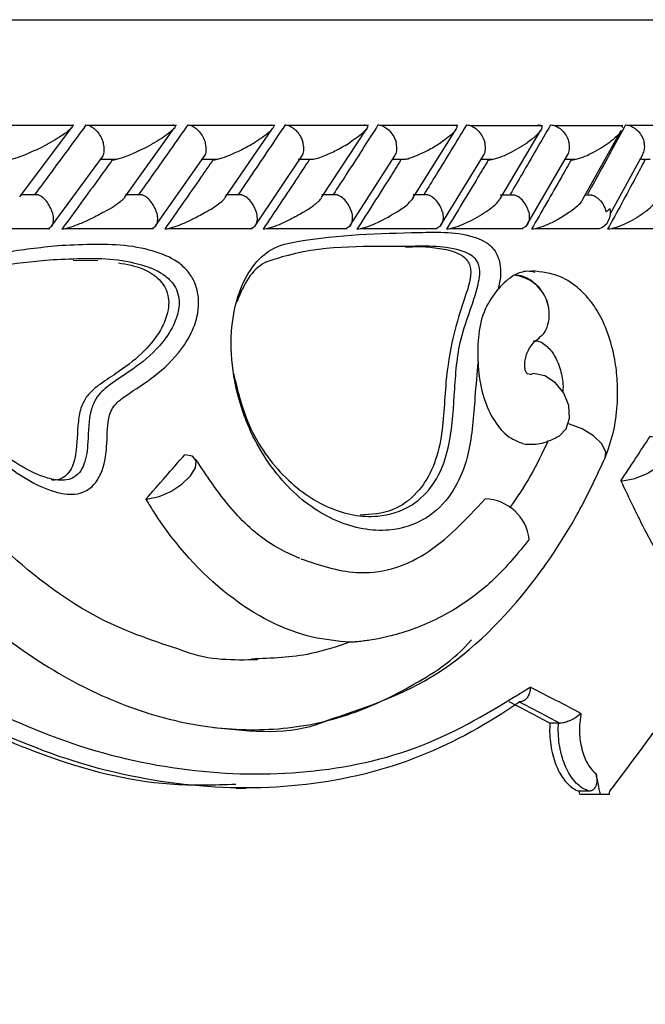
# Model space of a CAD drawing. Header units: millimetres. Extents: x 59 to 109, y 26 to 144.
# Tile 136 of 158: x 88.72 to 89.614, y 90.519 to 91.927. Entities that reach past the tile are written whole.
import ezdxf

# ---------------------------------------------------------------- set-up
doc = ezdxf.new("R2010")
doc.units = ezdxf.units.MM
doc.styles.add('SLDTEXTSTYLE0', font='TXT', dxfattribs={"width": 0.75})
doc.dimstyles.new('SLDDIMSTYLE0', dxfattribs={"dimtxt": 3.5, "dimasz": 3.302, "dimexe": 0, "dimexo": 0.0625, "dimgap": 0.875, "dimtad": 1, "dimdec": 0, "dimlfac": 20, "dimrnd": 1e-09, "dimzin": 12, "dimdsep": 46, "dimtxsty": 'SLDTEXTSTYLE0', "dimsah": 1, "dimcen": 0.09, "dimadec": 0, "dimazin": 3, "dimtfac": 1, "dimtdec": 0, "dimtofl": 0, "dimtmove": 0, "dimatfit": 3, "dimfxl": 0, "dimfrac": 2, "dimtolj": 1, "dimtzin": 12, "dimarcsym": 0})
doc.dimstyles.new('SLDDIMSTYLE1', dxfattribs={"dimtxt": 3.5, "dimasz": 3.302, "dimexe": 0, "dimexo": 0.0625, "dimgap": 0.875, "dimtad": 1, "dimdec": 0, "dimlfac": 20, "dimrnd": 1e-09, "dimzin": 12, "dimdsep": 46, "dimtxsty": 'SLDTEXTSTYLE0', "dimsah": 1, "dimcen": 0.09, "dimadec": 0, "dimazin": 3, "dimtfac": 1, "dimtdec": 0, "dimtmove": 0, "dimatfit": 0, "dimfxl": 0, "dimfrac": 2, "dimtolj": 1, "dimtzin": 12, "dimarcsym": 0})

# ---------------------------------------------------------------- blocks, each defined once
blk = doc.blocks.new('_D')
at = {"color": 7, "linetype": 'Continuous', "lineweight": 18}
for p, q in [((78.8835, 143.6649), (108.5588, 143.6649)), ((107.5588, 143.6649), (107.5588, 76.3608)), ((75.8335, 76.3608), (108.5588, 76.3608))]:
    blk.add_line(p, q, dxfattribs=at)
for points in [[(107.5588, 143.6649), (107.0508, 140.3629), (108.0668, 140.3629)], [(107.5588, 76.3608), (108.0668, 79.6628), (107.0508, 79.6628)]]:
    blk.add_solid(points, dxfattribs=at)
at = {"color": 7, "linetype": 'Continuous', "lineweight": 18, "insert": (103.047, 105.5185), "char_height": 3.5, "attachment_point": 1, "rotation": 90, "style": 'SLDTEXTSTYLE0'}
blk.add_mtext('1346', dxfattribs=at)
blk = doc.blocks.new('_D_1')
at = {"color": 7, "linetype": 'Continuous', "lineweight": 18}
for p, q in [((75.6057, 99.2579), (98.8756, 99.2579)), ((97.8756, 99.2579), (97.8756, 76.3608)), ((75.8335, 76.3608), (98.8756, 76.3608))]:
    blk.add_line(p, q, dxfattribs=at)
for points in [[(97.8756, 99.2579), (97.3676, 95.9559), (98.3836, 95.9559)], [(97.8756, 76.3608), (98.3836, 79.6628), (97.3676, 79.6628)]]:
    blk.add_solid(points, dxfattribs=at)
at = {"color": 7, "linetype": 'Continuous', "lineweight": 18, "insert": (93.3639, 85.2455), "char_height": 3.5, "attachment_point": 1, "rotation": 90, "style": 'SLDTEXTSTYLE0'}
blk.add_mtext('458', dxfattribs=at)

msp = doc.modelspace()

# ---------------------------------------------------------------- linework, layer by layer
at = {"color": 1, "linetype": 'Continuous', "lineweight": 25}
msp.add_line((85.85632, 91.92748), (90.31905, 91.92748), dxfattribs=at)
at = {"color": 7, "linetype": 'Continuous', "lineweight": 25}
for p, q in [((88.79696, 91.77605), (88.66562, 91.77605)), ((88.71951, 91.67403), (88.79373, 91.77296)), ((88.94367, 91.77604), (88.81774, 91.77604)), ((88.86967, 91.67378), (88.94035, 91.77209)), ((89.08403, 91.77601), (88.96353, 91.77601)), ((89.01334, 91.67332), (89.08106, 91.77178)), ((89.21808, 91.77596), (89.10304, 91.77596)), ((89.15082, 91.67305), (89.21512, 91.77094)), ((89.34578, 91.77591), (89.23625, 91.77591)), ((89.28172, 91.67233), (89.34334, 91.77083)), ((89.46703, 91.77585), (89.36312, 91.77585)), ((89.40615, 91.67137), (89.46452, 91.76962)), ((89.58175, 91.7758), (89.48357, 91.7758)), ((89.5244, 91.67078), (89.57952, 91.76882)), ((89.6822, 91.77606), (89.5903, 91.77606)), ((88.76489, 91.63203), (88.8378, 91.73129)), ((88.83402, 91.72794), (88.85809, 91.72794)), ((88.9136, 91.63238), (88.98342, 91.73165)), ((88.97901, 91.72788), (89.00188, 91.72788)), ((89.05597, 91.63278), (89.12272, 91.73206)), ((89.1176, 91.72783), (89.13941, 91.72783)), ((89.19203, 91.63324), (89.2557, 91.73253)), ((89.25265, 91.72778), (89.27052, 91.72778)), ((89.32176, 91.63376), (89.38233, 91.73307)), ((89.37908, 91.72775), (89.39537, 91.72775)), ((89.44511, 91.63436), (89.50255, 91.73368)), ((89.49911, 91.72773), (89.51381, 91.72773)), ((89.56363, 91.64945), (89.61021, 91.73467)), ((89.60659, 91.72806), (89.62076, 91.72806)), ((88.74581, 91.67694), (88.72078, 91.67694)), ((88.89464, 91.67691), (88.87074, 91.67691)), ((89.03717, 91.67686), (89.01422, 91.67686)), ((89.17342, 91.67681), (89.15138, 91.67681)), ((89.30335, 91.67675), (89.28212, 91.67675)), ((89.42689, 91.67669), (89.40654, 91.67669)), ((89.53755, 91.67663), (89.52769, 91.67663)), ((88.63043, 91.62883), (88.7625, 91.62883)), ((88.78389, 91.62878), (88.91054, 91.62878)), ((88.93095, 91.62872), (89.05217, 91.62872)), ((89.07169, 91.62868), (89.18744, 91.62868)), ((89.20613, 91.62865), (89.31636, 91.62865)), ((89.33426, 91.62863), (89.43888, 91.62863)), ((89.45604, 91.62863), (89.54854, 91.62863)), ((89.56585, 91.62889), (89.65868, 91.62889)), ((88.79612, 91.58343), (88.83104, 91.58316)), ((89.4272, 91.56248), (89.42623, 91.56195)), ((89.48971, 90.92114), (89.47734, 90.92114)), ((89.48971, 90.92114), (89.49142, 90.9211)), ((89.02841, 90.82825), (89.04303, 90.82825)), ((89.53356, 90.82386), (89.51929, 90.82386)), ((89.52021, 90.81948), (89.54963, 90.81948)), ((89.54963, 90.81948), (89.5625, 90.81948))]:
    msp.add_line(p, q, dxfattribs=at)
at = {"color": 7, "linetype": 'Continuous', "lineweight": 25, "flags": 128}
for points in [[(89.49108, 91.33218), (89.50055, 91.3422), (89.5056, 91.35756), (89.5045, 91.37539), (89.49744, 91.39305), (89.48544, 91.40794), (89.47029, 91.41785), (89.45423, 91.42131)], [(89.55628, 91.30045), (89.5572, 91.30899), (89.55172, 91.32067), (89.53994, 91.33236), (89.52367, 91.34226), (89.5054, 91.34886), (89.50376, 91.34925)], [(89.58127, 91.26797), (89.59892, 91.27093), (89.6167, 91.27811), (89.63201, 91.28846), (89.64256, 91.30044), (89.64682, 91.3123), (89.64415, 91.32227), (89.63494, 91.32889), (89.62056, 91.33119)], [(88.90314, 91.24188), (88.91874, 91.24517), (88.93566, 91.25255), (88.95145, 91.26296), (88.96383, 91.27489), (88.971, 91.28662), (88.97194, 91.29645), (88.9665, 91.30296), (88.95548, 91.30522)]]:
    msp.add_lwpolyline(points, dxfattribs=at)
at = {"color": 7, "linetype": 'Continuous', "lineweight": 25}
for centre, radius, start, end in [((89.53928, 91.65192), 0.02506, 291.66816, 12.94193), ((89.42026, 91.50616), 0.05611, 8.46026, 83.88448), ((89.57897, 91.32669), 0.05876, 269.90315, 272.23716), ((88.9, 91.28527), 0.0435, 269.95932, 274.13534), ((89.38331, 91.17674), 0.0651, 6.50011, 88.74189), ((85.74038, 91.82084), 4.37867, 298.7805, 347.15384)]:
    msp.add_arc(centre, radius, start, end, dxfattribs=at)
for centre, major_axis, ratio, start_param, end_param in [((85.74405, 91.29956), (4.29803, 2.96872), 0.5280568, 5.3566462, 5.3735748), ((85.74405, 91.27349), (4.38194, 3.33448), 0.3943676, 5.1820818, 5.1989764), ((85.74405, 91.15691), (4.57022, -0.998), 0.2094888, 0.644961, 0.6725179), ((85.74405, 91.39848), (4.39689, 2.14469), 0.5894122, 5.4202016, 5.4625051), ((85.74405, 91.13601), (4.53018, -0.994), 0.2103243, 0.6498563, 0.6720732), ((85.74004, 91.13778), (4.55016, -0.99838), 0.2103243, 0.6492313, 0.67138), ((85.74405, 92.91485), (-3.37674, 12.21115), 0.2527846, 4.470576, 4.4729759), ((85.74405, 92.91485), (-3.34721, 12.10439), 0.2527846, 4.4690434, 4.4694094), ((85.74405, 93.39781), (1.97907, 15.05852), 0.2739175, 4.5764169, 4.5767116)]:
    msp.add_ellipse(centre, major_axis=major_axis, ratio=ratio, start_param=start_param, end_param=end_param, dxfattribs=at)
for points, knots in [([(88.8142, 91.77686), (88.8057, 91.76522), (88.78852, 91.74168), (88.76421, 91.70867), (88.74835, 91.68731), (88.74131, 91.67782)], [0, 0, 0, 0, 0.3526572, 0.7126104, 1, 1, 1, 1]), ([(88.79416, 91.7765), (88.79448, 91.77619), (88.79544, 91.77528), (88.79382, 91.77274), (88.78844, 91.76747), (88.77812, 91.76035), (88.768, 91.75446), (88.76346, 91.7519), (88.7634, 91.75186)], [0, 0, 0, 0, 0.0654591, 0.1993084, 0.3322434, 0.7173139, 0.9961623, 1, 1, 1, 1]), ([(88.8142, 91.77686), (88.81529, 91.77678), (88.81816, 91.77654), (88.82327, 91.77412), (88.82916, 91.76917), (88.83448, 91.76214), (88.8374, 91.75601), (88.83856, 91.75257), (88.83876, 91.75195), (88.83879, 91.75186)], [0, 0, 0, 0, 0.11570546, 0.30580423, 0.50115069, 0.72567757, 0.95037998, 0.99349528, 1, 1, 1, 1]), ([(88.95968, 91.77686), (88.95153, 91.76521), (88.93506, 91.74164), (88.91178, 91.70863), (88.89659, 91.68728), (88.88987, 91.67782)], [0, 0, 0, 0, 0.3531246, 0.7135457, 1, 1, 1, 1]), ([(88.93825, 91.77686), (88.93864, 91.77686), (88.93988, 91.77685), (88.94133, 91.77641), (88.94242, 91.77465), (88.93997, 91.77122), (88.93143, 91.76347), (88.92129, 91.75699), (88.91263, 91.7519), (88.91257, 91.75186)], [0, 0, 0, 0, 0.0233434, 0.0734564, 0.1346923, 0.3255495, 0.4727837, 0.9964, 1, 1, 1, 1]), ([(88.95968, 91.77686), (88.96082, 91.77678), (88.96382, 91.77654), (88.9691, 91.77412), (88.97514, 91.76917), (88.98052, 91.76213), (88.98342, 91.756), (88.98454, 91.75257), (88.98473, 91.75195), (88.98475, 91.75186)], [0, 0, 0, 0, 0.1158024, 0.3058172, 0.5011796, 0.7257267, 0.9504452, 0.9934976, 1, 1, 1, 1]), ([(89.09884, 91.77686), (89.09104, 91.76519), (89.07529, 91.74162), (89.05303, 91.7086), (89.03851, 91.68726), (89.03209, 91.67782)], [0, 0, 0, 0, 0.35356249, 0.714107, 1, 1, 1, 1]), ([(89.07837, 91.77686), (89.0786, 91.77686), (89.07939, 91.77687), (89.08086, 91.77669), (89.08219, 91.776), (89.08272, 91.77409), (89.08073, 91.77091), (89.0732, 91.76342), (89.06368, 91.75698), (89.0554, 91.7519), (89.05534, 91.75186)], [0, 0, 0, 0, 0.0130683, 0.0440215, 0.1002227, 0.1663525, 0.3297191, 0.4739243, 0.9964003, 1, 1, 1, 1]), ([(89.09884, 91.77686), (89.09901, 91.77686), (89.10108, 91.77684), (89.10536, 91.77582), (89.11154, 91.77207), (89.11744, 91.76611), (89.12178, 91.7591), (89.12371, 91.75406), (89.12432, 91.75195), (89.12434, 91.75186)], [0, 0, 0, 0, 0.0167543, 0.2070562, 0.3985401, 0.5993326, 0.8310611, 0.9935019, 1, 1, 1, 1]), ([(89.23168, 91.77686), (89.22425, 91.7652), (89.20925, 91.74164), (89.188, 91.70863), (89.17414, 91.68728), (89.168, 91.67782)], [0, 0, 0, 0, 0.3533488, 0.7136786, 1, 1, 1, 1]), ([(89.21212, 91.77686), (89.21218, 91.77686), (89.21315, 91.77688), (89.21491, 91.77669), (89.21664, 91.77568), (89.21688, 91.77271), (89.21243, 91.7672), (89.20363, 91.75977), (89.19597, 91.7546), (89.1918, 91.7519), (89.19175, 91.75186)], [0, 0, 0, 0, 0.0028362, 0.0509857, 0.1103386, 0.207825, 0.4531844, 0.7216509, 0.996417, 1, 1, 1, 1]), ([(89.23168, 91.77686), (89.23185, 91.77686), (89.23401, 91.77684), (89.23844, 91.77582), (89.24476, 91.77207), (89.25074, 91.76611), (89.25508, 91.7591), (89.25696, 91.75406), (89.25753, 91.75195), (89.25756, 91.75186)], [0, 0, 0, 0, 0.0166622, 0.2070142, 0.3985384, 0.5993455, 0.8309971, 0.9935044, 1, 1, 1, 1]), ([(89.35817, 91.77686), (89.35113, 91.76523), (89.33689, 91.74173), (89.31667, 91.70871), (89.30346, 91.68733), (89.29758, 91.67782)], [0, 0, 0, 0, 0.352471, 0.7122492, 1, 1, 1, 1]), ([(89.3395, 91.77686), (89.34022, 91.77684), (89.3418, 91.7768), (89.34371, 91.77614), (89.345, 91.77436), (89.34309, 91.76888), (89.3346, 91.76093), (89.32556, 91.75445), (89.32182, 91.7519), (89.32176, 91.75186)], [0, 0, 0, 0, 0.03886405, 0.08481737, 0.16294241, 0.31269587, 0.73690057, 0.99640808, 1, 1, 1, 1]), ([(89.35817, 91.77686), (89.35944, 91.77678), (89.3628, 91.77654), (89.36854, 91.77413), (89.37493, 91.76917), (89.38042, 91.76214), (89.38318, 91.75601), (89.38418, 91.75257), (89.38434, 91.75195), (89.38436, 91.75186)], [0, 0, 0, 0, 0.115594, 0.3057758, 0.5012076, 0.7257072, 0.9503187, 0.9935088, 1, 1, 1, 1]), ([(89.47825, 91.77686), (89.47159, 91.76527), (89.45813, 91.74182), (89.43896, 91.70881), (89.42639, 91.68739), (89.42078, 91.67782)], [0, 0, 0, 0, 0.3515655, 0.7104371, 1, 1, 1, 1]), ([(89.46044, 91.77686), (89.46098, 91.77686), (89.46239, 91.77684), (89.46443, 91.77637), (89.46622, 91.77492), (89.46602, 91.77049), (89.45923, 91.76246), (89.4505, 91.75558), (89.4454, 91.7519), (89.44535, 91.75186)], [0, 0, 0, 0, 0.0273765, 0.0721332, 0.1418836, 0.2690995, 0.62035, 0.9964179, 1, 1, 1, 1]), ([(89.47825, 91.77686), (89.47955, 91.77678), (89.48301, 91.77654), (89.48888, 91.77413), (89.49537, 91.76917), (89.50087, 91.76214), (89.50358, 91.75601), (89.50453, 91.75257), (89.50468, 91.75195), (89.5047, 91.75186)], [0, 0, 0, 0, 0.115381, 0.3056946, 0.5012742, 0.7256852, 0.950239, 0.9934364, 1, 1, 1, 1]), ([(89.58555, 91.77686), (89.57927, 91.76526), (89.56653, 91.74172), (89.54839, 91.7087), (89.53646, 91.6873), (89.53118, 91.67782)], [0, 0, 0, 0, 0.35115342, 0.71273826, 1, 1, 1, 1]), ([(89.57907, 91.76908), (89.57857, 91.76785), (89.57723, 91.76457), (89.57092, 91.75872), (89.56554, 91.75418), (89.56245, 91.7519), (89.5624, 91.75186)], [0, 0, 0, 0, 0.2274192, 0.6078886, 0.9941976, 1, 1, 1, 1]), ([(89.57965, 91.77575), (89.57978, 91.77569), (89.5811, 91.77507), (89.58109, 91.77405), (89.58108, 91.77312)], [0, 0, 0, 0, 0.10409116, 1, 1, 1, 1]), ([(89.58555, 91.77686), (89.58689, 91.77678), (89.59044, 91.77655), (89.59643, 91.77413), (89.60299, 91.76918), (89.6085, 91.76214), (89.61115, 91.75601), (89.61205, 91.75257), (89.61219, 91.75195), (89.61221, 91.75186)], [0, 0, 0, 0, 0.115295, 0.3056938, 0.5013156, 0.7256353, 0.9501725, 0.9934342, 1, 1, 1, 1]), ([(88.70169, 91.72687), (88.70245, 91.72691), (88.70423, 91.727), (88.70872, 91.72796), (88.71689, 91.73041), (88.73551, 91.73758), (88.75125, 91.74525), (88.76197, 91.75108), (88.76333, 91.75183), (88.7634, 91.75186)], [0, 0, 0, 0, 0.0427776, 0.100383, 0.1938458, 0.3860696, 0.9205448, 0.996419, 1, 1, 1, 1]), ([(88.83765, 91.73138), (88.83833, 91.73239), (88.84013, 91.73508), (88.8408, 91.74165), (88.83998, 91.74773), (88.839, 91.75116), (88.83881, 91.75178), (88.83879, 91.75186)], [0, 0, 0, 0, 0.21085537, 0.56619822, 0.92183147, 0.98972408, 1, 1, 1, 1]), ([(88.8519, 91.72687), (88.85269, 91.72691), (88.85456, 91.727), (88.85913, 91.72796), (88.86732, 91.73042), (88.8857, 91.7376), (88.90094, 91.74527), (88.91122, 91.75109), (88.91251, 91.75183), (88.91257, 91.75186)], [0, 0, 0, 0, 0.042956, 0.100757, 0.1945261, 0.3872004, 0.9215883, 0.9964133, 1, 1, 1, 1]), ([(88.98325, 91.73176), (88.9839, 91.73265), (88.98576, 91.73524), (88.98659, 91.74166), (88.98589, 91.74773), (88.98496, 91.75116), (88.98478, 91.75178), (88.98475, 91.75186)], [0, 0, 0, 0, 0.1908303, 0.5551903, 0.9198567, 0.9894664, 1, 1, 1, 1]), ([(88.99577, 91.72687), (88.99659, 91.72691), (88.99851, 91.727), (89.00314, 91.72796), (89.01131, 91.7304), (89.02345, 91.73521), (89.03918, 91.74263), (89.04974, 91.74852), (89.05529, 91.75183), (89.05534, 91.75186)], [0, 0, 0, 0, 0.0427223, 0.1004537, 0.1939274, 0.3857634, 0.6486645, 0.9964164, 1, 1, 1, 1]), ([(89.12254, 91.73218), (89.12312, 91.73294), (89.12502, 91.73541), (89.12598, 91.74167), (89.12542, 91.74772), (89.12454, 91.75116), (89.12437, 91.75178), (89.12434, 91.75186)], [0, 0, 0, 0, 0.1672922, 0.5422476, 0.9175349, 0.9891579, 1, 1, 1, 1]), ([(89.13943, 91.72775), (89.1408, 91.72808), (89.14554, 91.72922), (89.15744, 91.73366), (89.17408, 91.74138), (89.18588, 91.7482), (89.19169, 91.75183), (89.19175, 91.75186)], [0, 0, 0, 0, 0.0633508, 0.2187356, 0.5740154, 0.9960353, 1, 1, 1, 1]), ([(89.25553, 91.73265), (89.25603, 91.73326), (89.25792, 91.7356), (89.25899, 91.74168), (89.25856, 91.74772), (89.25775, 91.75116), (89.25758, 91.75178), (89.25756, 91.75186)], [0, 0, 0, 0, 0.1391359, 0.526781, 0.914736, 0.9887803, 1, 1, 1, 1]), ([(89.27054, 91.72768), (89.27079, 91.72773), (89.27324, 91.72818), (89.28035, 91.73049), (89.29201, 91.73514), (89.30692, 91.74264), (89.31668, 91.7485), (89.32171, 91.75183), (89.32176, 91.75186)], [0, 0, 0, 0, 0.0118474, 0.1142018, 0.3242921, 0.6128303, 0.9960699, 1, 1, 1, 1]), ([(89.38219, 91.73317), (89.38258, 91.73362), (89.38443, 91.73581), (89.38558, 91.74169), (89.38531, 91.74772), (89.38455, 91.75116), (89.38439, 91.75178), (89.38436, 91.75186)], [0, 0, 0, 0, 0.1055157, 0.5082411, 0.9112736, 0.9883368, 1, 1, 1, 1]), ([(89.38941, 91.72687), (89.39032, 91.72691), (89.39246, 91.727), (89.39726, 91.72798), (89.40541, 91.73044), (89.4227, 91.73769), (89.43585, 91.74535), (89.44432, 91.75115), (89.4453, 91.75183), (89.44535, 91.75186)], [0, 0, 0, 0, 0.04330731, 0.10104566, 0.19502464, 0.38886399, 0.9279873, 0.99641023, 1, 1, 1, 1]), ([(89.50247, 91.73373), (89.50271, 91.73401), (89.50449, 91.73604), (89.50568, 91.74171), (89.50558, 91.74772), (89.50487, 91.75116), (89.50472, 91.75178), (89.5047, 91.75186)], [0, 0, 0, 0, 0.0658423, 0.4863233, 0.9070618, 0.9878288, 1, 1, 1, 1]), ([(89.50783, 91.72687), (89.50876, 91.72691), (89.51094, 91.727), (89.51574, 91.72796), (89.52379, 91.7304), (89.54067, 91.73761), (89.5533, 91.74529), (89.56138, 91.75111), (89.56236, 91.75183), (89.5624, 91.75186)], [0, 0, 0, 0, 0.04278414, 0.10006187, 0.19321699, 0.38549565, 0.92311828, 0.9964172, 1, 1, 1, 1]), ([(89.61029, 91.73464), (89.61127, 91.73693), (89.61325, 91.74152), (89.61301, 91.74773), (89.61237, 91.75116), (89.61223, 91.75178), (89.61221, 91.75186)], [0, 0, 0, 0, 0.4480461, 0.9001227, 0.9869092, 1, 1, 1, 1]), ([(88.8519, 91.72687), (88.84592, 91.71858), (88.8221, 91.68556), (88.79792, 91.65255), (88.77981, 91.62783)], [0, 0, 0, 0, 0.2509722, 1, 1, 1, 1]), ([(88.99577, 91.72687), (88.99004, 91.71857), (88.96725, 91.68556), (88.94409, 91.65255), (88.92675, 91.62783)], [0, 0, 0, 0, 0.2511602, 1, 1, 1, 1]), ([(89.13331, 91.72687), (89.12785, 91.71858), (89.10608, 91.68557), (89.08394, 91.65255), (89.06735, 91.62783)], [0, 0, 0, 0, 0.2510064, 1, 1, 1, 1]), ([(89.26454, 91.72687), (89.25935, 91.71861), (89.23861, 91.6856), (89.21749, 91.65258), (89.20164, 91.62783)], [0, 0, 0, 0, 0.2502515, 1, 1, 1, 1]), ([(89.38941, 91.72687), (89.38449, 91.71864), (89.36479, 91.68563), (89.34469, 91.65261), (89.3296, 91.62783)], [0, 0, 0, 0, 0.2493486, 1, 1, 1, 1]), ([(89.50783, 91.72687), (89.5032, 91.71868), (89.48455, 91.68569), (89.46549, 91.65266), (89.45115, 91.62783)], [0, 0, 0, 0, 0.2479538, 1, 1, 1, 1]), ([(89.61333, 91.72687), (89.60896, 91.71862), (89.59146, 91.68559), (89.57349, 91.65259), (89.56001, 91.62783)], [0, 0, 0, 0, 0.2496966, 1, 1, 1, 1]), ([(88.76564, 91.65282), (88.76561, 91.6529), (88.76463, 91.65597), (88.76195, 91.66207), (88.75633, 91.66979), (88.75055, 91.67504), (88.74705, 91.67625), (88.74576, 91.67669)], [0, 0, 0, 0, 0.00780137, 0.28984369, 0.57235998, 0.84232379, 1, 1, 1, 1]), ([(88.84098, 91.65282), (88.84104, 91.65286), (88.84982, 91.65789), (88.85971, 91.66418), (88.86819, 91.67112), (88.86934, 91.67301), (88.86977, 91.67372)], [0, 0, 0, 0, 0.0047554, 0.6890591, 0.8837959, 1, 1, 1, 1]), ([(88.91471, 91.65282), (88.91469, 91.6529), (88.91376, 91.65597), (88.91109, 91.66207), (88.90541, 91.66979), (88.89952, 91.67503), (88.8959, 91.67622), (88.89459, 91.67665)], [0, 0, 0, 0, 0.007735, 0.2909026, 0.5744579, 0.8453444, 1, 1, 1, 1]), ([(88.98685, 91.65282), (88.98691, 91.65286), (88.9953, 91.65787), (89.00456, 91.66413), (89.01225, 91.67091), (89.01314, 91.67266), (89.01344, 91.67325)], [0, 0, 0, 0, 0.0048884, 0.7054299, 0.9019644, 1, 1, 1, 1]), ([(89.05739, 91.65282), (89.05737, 91.6529), (89.05648, 91.65597), (89.05385, 91.66207), (89.04812, 91.66979), (89.04214, 91.675), (89.03844, 91.67619), (89.03712, 91.67661)], [0, 0, 0, 0, 0.0077712, 0.2923329, 0.5772634, 0.8494878, 1, 1, 1, 1]), ([(89.12635, 91.65282), (89.1264, 91.65286), (89.13039, 91.65537), (89.13938, 91.6613), (89.14803, 91.66818), (89.15061, 91.67211), (89.1511, 91.67287)], [0, 0, 0, 0, 0.0049885, 0.361099, 0.8779669, 1, 1, 1, 1]), ([(89.1937, 91.65282), (89.19368, 91.6529), (89.19283, 91.65597), (89.19026, 91.66208), (89.18449, 91.66979), (89.17845, 91.67497), (89.17467, 91.67614), (89.17336, 91.67655)], [0, 0, 0, 0, 0.0078195, 0.294074, 0.5807133, 0.8545228, 1, 1, 1, 1]), ([(89.25947, 91.65282), (89.25952, 91.65286), (89.26246, 91.6548), (89.26794, 91.65855), (89.27645, 91.66513), (89.2799, 91.66956), (89.28197, 91.67221)], [0, 0, 0, 0, 0.0051712, 0.2883545, 0.5744015, 1, 1, 1, 1]), ([(89.32363, 91.65282), (89.32361, 91.6529), (89.32279, 91.65596), (89.32028, 91.66207), (89.31449, 91.66978), (89.30841, 91.67493), (89.30458, 91.6761), (89.30328, 91.67649)], [0, 0, 0, 0, 0.0078726, 0.2957644, 0.5840979, 0.8595827, 1, 1, 1, 1]), ([(89.38618, 91.65282), (89.38623, 91.65286), (89.38963, 91.65517), (89.39584, 91.65985), (89.40321, 91.66614), (89.40527, 91.66984), (89.40613, 91.67139)], [0, 0, 0, 0, 0.0053613, 0.3672872, 0.7366319, 1, 1, 1, 1]), ([(89.44711, 91.65282), (89.44709, 91.6529), (89.44632, 91.65597), (89.44388, 91.66207), (89.43808, 91.66977), (89.43197, 91.6749), (89.42809, 91.67605), (89.42682, 91.67643)], [0, 0, 0, 0, 0.0080113, 0.2974408, 0.5874009, 0.8644754, 1, 1, 1, 1]), ([(89.50642, 91.65282), (89.50647, 91.65286), (89.51052, 91.65576), (89.51689, 91.66111), (89.52325, 91.66719), (89.52422, 91.67007), (89.52445, 91.67075)], [0, 0, 0, 0, 0.0055661, 0.4780057, 0.8774228, 1, 1, 1, 1]), ([(89.53756, 91.67669), (89.53759, 91.67669), (89.53986, 91.67632), (89.54444, 91.6733), (89.55066, 91.66776), (89.55528, 91.66057), (89.5571, 91.65525), (89.5577, 91.6529), (89.55772, 91.65282)], [0, 0, 0, 0, 0.0032031, 0.2407535, 0.4855985, 0.7673556, 0.9919423, 1, 1, 1, 1]), ([(89.61383, 91.65282), (89.61388, 91.65286), (89.61713, 91.65541), (89.62438, 91.66129), (89.6282, 91.66701), (89.63042, 91.67034)], [0, 0, 0, 0, 0.0057519, 0.4227892, 1, 1, 1, 1]), ([(89.55772, 91.65282), (89.55777, 91.65285), (89.55992, 91.65432), (89.56184, 91.65594), (89.56371, 91.65753)], [0, 0, 0, 0, 0.0216822, 1, 1, 1, 1]), ([(88.76564, 91.65282), (88.76566, 91.65274), (88.76662, 91.64968), (88.7678, 91.64356), (88.76705, 91.63586), (88.76469, 91.63072), (88.76209, 91.62956), (88.76122, 91.62917)], [0, 0, 0, 0, 0.0078804, 0.2962975, 0.5850648, 0.8608725, 1, 1, 1, 1]), ([(88.84098, 91.65282), (88.84092, 91.65279), (88.83481, 91.64935), (88.82347, 91.64334), (88.80705, 91.63589), (88.7949, 91.63119), (88.78696, 91.62885), (88.78245, 91.62792), (88.78062, 91.62785), (88.77981, 91.62783)], [0, 0, 0, 0, 0.003567, 0.3626701, 0.6223743, 0.8074144, 0.8980334, 0.9545472, 1, 1, 1, 1]), ([(88.91471, 91.65282), (88.91474, 91.65274), (88.91567, 91.64968), (88.91672, 91.64356), (88.91574, 91.63585), (88.91309, 91.63068), (88.91029, 91.62951), (88.90932, 91.62911)], [0, 0, 0, 0, 0.0078478, 0.294567, 0.5817858, 0.855928, 1, 1, 1, 1]), ([(88.98685, 91.65282), (88.98679, 91.65279), (88.98381, 91.65104), (88.97766, 91.64753), (88.96636, 91.64165), (88.95393, 91.63586), (88.94198, 91.63118), (88.93405, 91.62884), (88.92948, 91.62792), (88.92759, 91.62786), (88.92675, 91.62783)], [0, 0, 0, 0, 0.0035666, 0.184772, 0.3645692, 0.6232395, 0.8077241, 0.8982105, 0.9547315, 1, 1, 1, 1]), ([(89.05739, 91.65282), (89.05742, 91.65274), (89.05832, 91.64968), (89.05925, 91.64356), (89.05802, 91.63585), (89.05508, 91.63064), (89.05208, 91.62946), (89.05102, 91.62905)], [0, 0, 0, 0, 0.0078007, 0.2929174, 0.5783854, 0.8509786, 1, 1, 1, 1]), ([(89.12635, 91.65282), (89.12629, 91.65279), (89.12087, 91.64949), (89.11056, 91.64355), (89.09509, 91.6361), (89.0831, 91.63132), (89.07498, 91.62886), (89.07034, 91.62798), (89.06819, 91.62776), (89.06736, 91.62783), (89.06735, 91.62783)], [0, 0, 0, 0, 0.0035833, 0.3495187, 0.6143629, 0.8037416, 0.8959834, 0.9531826, 0.9992374, 1, 1, 1, 1]), ([(89.1937, 91.65282), (89.19373, 91.65274), (89.19457, 91.64968), (89.1954, 91.64356), (89.19392, 91.63584), (89.1907, 91.63062), (89.1875, 91.62943), (89.18635, 91.629)], [0, 0, 0, 0, 0.00774847, 0.29141819, 0.57558457, 0.84685563, 1, 1, 1, 1]), ([(89.25947, 91.65282), (89.25941, 91.65279), (89.25822, 91.65202), (89.24897, 91.64612), (89.235, 91.6384), (89.21746, 91.6313), (89.20939, 91.62884), (89.20471, 91.628), (89.2025, 91.62773), (89.20165, 91.62783), (89.20164, 91.62783)], [0, 0, 0, 0, 0.0035811, 0.0814903, 0.6158142, 0.8044384, 0.8963887, 0.9534441, 0.9995065, 1, 1, 1, 1]), ([(89.32363, 91.65282), (89.32365, 91.65274), (89.32445, 91.64968), (89.32515, 91.64356), (89.32343, 91.63584), (89.31994, 91.6306), (89.31656, 91.6294), (89.31533, 91.62897)], [0, 0, 0, 0, 0.0077321, 0.2904256, 0.5735349, 0.8438695, 1, 1, 1, 1]), ([(89.38618, 91.65282), (89.38613, 91.65279), (89.3849, 91.65196), (89.37606, 91.64602), (89.36254, 91.63832), (89.34542, 91.63124), (89.33741, 91.62886), (89.33274, 91.62794), (89.33043, 91.62783), (89.3296, 91.62783), (89.3296, 91.62783)], [0, 0, 0, 0, 0.0035812, 0.0878081, 0.6190665, 0.8060401, 0.8972615, 0.9539699, 0.9998898, 1, 1, 1, 1]), ([(89.44711, 91.65282), (89.44713, 91.65274), (89.44789, 91.64968), (89.44847, 91.64357), (89.4465, 91.63585), (89.44275, 91.63059), (89.43921, 91.62939), (89.4379, 91.62895)], [0, 0, 0, 0, 0.00771252, 0.28970795, 0.57210137, 0.84181512, 1, 1, 1, 1]), ([(89.50642, 91.65282), (89.50637, 91.65279), (89.50162, 91.64939), (89.49246, 91.6434), (89.47823, 91.63594), (89.46699, 91.63122), (89.45909, 91.62885), (89.45434, 91.62794), (89.45209, 91.62783), (89.45116, 91.62783), (89.45115, 91.62783)], [0, 0, 0, 0, 0.0035674, 0.3591555, 0.6213565, 0.8073464, 0.8979541, 0.9542366, 0.9998056, 1, 1, 1, 1]), ([(89.61383, 91.65282), (89.61379, 91.65279), (89.6127, 91.65195), (89.60475, 91.64603), (89.59236, 91.63831), (89.57592, 91.63123), (89.56806, 91.62885), (89.5633, 91.62794), (89.56096, 91.62783), (89.56002, 91.62783), (89.56001, 91.62783)], [0, 0, 0, 0, 0.0035682, 0.0880098, 0.6204402, 0.8069731, 0.8977531, 0.954088, 0.9995889, 1, 1, 1, 1]), ([(89.3747, 91.43827), (89.37317, 91.42133), (89.36922, 91.37776), (89.36558, 91.3156), (89.34952, 91.27128), (89.32993, 91.23833), (89.29843, 91.20854), (89.24162, 91.19182), (89.17192, 91.20479), (89.10017, 91.25426), (89.04851, 91.33041), (89.02397, 91.41131), (89.01993, 91.47743), (89.02954, 91.53268), (89.05006, 91.57492), (89.08075, 91.60334), (89.16446, 91.62034), (89.26247, 91.62224), (89.35069, 91.62479), (89.38565, 91.61013), (89.39651, 91.60108), (89.40365, 91.58833), (89.40688, 91.57502), (89.40728, 91.55881), (89.40502, 91.54825), (89.40367, 91.54192)], [0, 0, 0, 0, 0.0330519, 0.0850237, 0.1182276, 0.1295685, 0.1729848, 0.2282607, 0.3019738, 0.376413, 0.4509844, 0.5022595, 0.5433788, 0.5765267, 0.6099046, 0.6401974, 0.6753673, 0.8459881, 0.931325, 0.9456896, 0.9601574, 0.9693784, 0.9786292, 0.9871957, 1, 1, 1, 1]), ([(88.77394, 91.60389), (88.7897, 91.60475), (88.83791, 91.60739), (88.89719, 91.60406), (88.944, 91.58363), (88.96236, 91.56577), (88.97202, 91.54785), (88.97597, 91.52802), (88.97462, 91.50575), (88.96589, 91.47821), (88.9434, 91.44406), (88.90826, 91.413), (88.87481, 91.3929), (88.85363, 91.37616), (88.84422, 91.35326), (88.84527, 91.32164), (88.84067, 91.28742), (88.8285, 91.26394), (88.81422, 91.25218), (88.7939, 91.24681), (88.75129, 91.25448), (88.68384, 91.29906), (88.61491, 91.36292), (88.5693, 91.42329), (88.55171, 91.46202), (88.54665, 91.48903), (88.54992, 91.51296), (88.55918, 91.53335), (88.58258, 91.55833), (88.63063, 91.57996), (88.69796, 91.59587), (88.74827, 91.60118), (88.77394, 91.60389)], [0, 0, 0, 0, 0.0431563, 0.1319809, 0.1642995, 0.1810668, 0.1951838, 0.2093566, 0.222023, 0.2400841, 0.2698028, 0.3156681, 0.356896, 0.3736738, 0.3815956, 0.4091125, 0.4362759, 0.4511759, 0.466226, 0.4811897, 0.5072271, 0.5818172, 0.6810473, 0.7305633, 0.7510552, 0.7717551, 0.7856662, 0.799585, 0.8188942, 0.863474, 0.9303235, 1, 1, 1, 1]), ([(89.02506, 91.42119), (89.03069, 91.39823), (89.04471, 91.34101), (89.09419, 91.27094), (89.16067, 91.22435), (89.22565, 91.21218), (89.27758, 91.22741), (89.30565, 91.25421), (89.32253, 91.28318), (89.33655, 91.32343), (89.34081, 91.38979), (89.34585, 91.47318), (89.36982, 91.52387), (89.37729, 91.56054), (89.37716, 91.57055), (89.37569, 91.57767), (89.37183, 91.58527), (89.36424, 91.5916), (89.33273, 91.60494), (89.24685, 91.60083), (89.15044, 91.60638), (89.08124, 91.58386), (89.07031, 91.5803)], [0, 0, 0, 0, 0.0534138, 0.1330971, 0.213374, 0.2928266, 0.3513037, 0.3955877, 0.4068991, 0.440076, 0.4958652, 0.553092, 0.6218235, 0.6328426, 0.6382604, 0.6435827, 0.649476, 0.6613191, 0.675461, 0.7699149, 0.9636666, 1, 1, 1, 1]), ([(89.27109, 91.60203), (89.27732, 91.60247), (89.29294, 91.60355), (89.31651, 91.60118), (89.33865, 91.59718), (89.35313, 91.5898), (89.35987, 91.58263), (89.36325, 91.57591), (89.36459, 91.56723), (89.36336, 91.55222), (89.35294, 91.52171), (89.33783, 91.47434), (89.32658, 91.40339), (89.3259, 91.33664), (89.30981, 91.28185), (89.28621, 91.24651), (89.25094, 91.22118), (89.22198, 91.21963), (89.206, 91.21877)], [0, 0, 0, 0, 0.0447009, 0.1119947, 0.1793994, 0.2132167, 0.2268926, 0.2407191, 0.2528084, 0.267421, 0.3100233, 0.4137502, 0.5166716, 0.6478635, 0.7199689, 0.7922715, 0.8853499, 1, 1, 1, 1]), ([(88.7615, 91.58392), (88.73694, 91.58163), (88.68788, 91.57706), (88.6255, 91.5616), (88.58617, 91.5445), (88.56759, 91.53053), (88.55807, 91.52083), (88.55089, 91.50623), (88.54849, 91.48918), (88.55286, 91.46842), (88.56862, 91.43463), (88.61199, 91.37767), (88.67763, 91.31682), (88.74108, 91.27445), (88.77941, 91.26712), (88.79527, 91.27098), (88.80542, 91.27894), (88.81453, 91.2964), (88.81779, 91.32773), (88.81768, 91.36078), (88.82926, 91.38947), (88.85256, 91.40975), (88.88695, 91.42985), (88.91986, 91.45897), (88.93971, 91.48867), (88.94683, 91.51034), (88.94786, 91.52585), (88.9452, 91.53903), (88.93825, 91.55155), (88.92319, 91.56583), (88.87992, 91.58428), (88.82356, 91.58732), (88.77694, 91.58477), (88.7615, 91.58392)], [0, 0, 0, 0, 0.0729665, 0.1457412, 0.1834892, 0.1899423, 0.2063749, 0.2169003, 0.2271965, 0.2442355, 0.2634826, 0.3142481, 0.4194339, 0.4963736, 0.5203532, 0.5322789, 0.5430642, 0.5539811, 0.578424, 0.6123744, 0.6263859, 0.6499992, 0.6952519, 0.741908, 0.7699408, 0.7849612, 0.7942946, 0.8042353, 0.8147794, 0.8290091, 0.8602606, 0.9536998, 1, 1, 1, 1]), ([(88.86055, 91.57967), (88.87264, 91.57757), (88.89306, 91.57402), (88.91526, 91.56061), (88.92677, 91.54649), (88.93187, 91.53397), (88.93303, 91.51934), (88.92979, 91.50165), (88.91777, 91.47583), (88.89288, 91.44693), (88.86154, 91.42366), (88.83432, 91.40661), (88.81674, 91.3918), (88.80653, 91.3736), (88.80141, 91.34457), (88.8021, 91.31577), (88.79641, 91.29116), (88.79026, 91.27934), (88.7812, 91.27161), (88.77219, 91.26819), (88.7664, 91.26905), (88.76468, 91.2693)], [0, 0, 0, 0, 0.1014915, 0.1713317, 0.2006281, 0.2302085, 0.2564172, 0.2878378, 0.3389586, 0.4406294, 0.5580851, 0.6363562, 0.6897439, 0.7266092, 0.7716789, 0.8673364, 0.8996635, 0.9262566, 0.9529574, 0.9860274, 1, 1, 1, 1]), ([(89.07031, 91.5803), (89.06996, 91.58009), (89.06124, 91.57498), (89.04458, 91.55961), (89.03507, 91.53607), (89.03023, 91.52408)], [0, 0, 0, 0, 0.02029081, 0.50066167, 1, 1, 1, 1]), ([(89.42623, 91.56195), (89.41847, 91.55644), (89.41057, 91.55082), (89.4038, 91.54209), (89.40367, 91.54192)], [0, 0, 0, 0, 0.98152795, 1, 1, 1, 1]), ([(89.45655, 91.56587), (89.45257, 91.56679), (89.44281, 91.56904), (89.43301, 91.56493), (89.4272, 91.56248)], [0, 0, 0, 0, 0.4067562, 1, 1, 1, 1]), ([(89.4272, 91.56248), (89.42986, 91.5623), (89.4371, 91.56181), (89.44912, 91.55656), (89.46147, 91.546), (89.47088, 91.53181), (89.47467, 91.52061), (89.47569, 91.51482), (89.47576, 91.51441)], [0, 0, 0, 0, 0.1250172, 0.3396023, 0.5542984, 0.7690644, 0.9838281, 1, 1, 1, 1]), ([(89.55631, 91.30051), (89.56073, 91.3126), (89.56915, 91.33559), (89.57439, 91.37409), (89.57461, 91.40951), (89.56997, 91.44834), (89.55961, 91.48454), (89.54534, 91.51176), (89.53307, 91.52866), (89.51637, 91.54594), (89.4891, 91.56406), (89.46543, 91.56666), (89.45165, 91.56818)], [0, 0, 0, 0, 0.1181124, 0.2247868, 0.3214145, 0.4072917, 0.5471853, 0.6442544, 0.6979358, 0.756684, 0.8582979, 1, 1, 1, 1]), ([(89.3747, 91.43827), (89.37468, 91.45158), (89.37462, 91.47818), (89.38366, 91.51508), (89.39706, 91.53305), (89.40367, 91.54192)], [0, 0, 0, 0, 0.3361576, 0.6721324, 1, 1, 1, 1]), ([(89.46107, 91.47243), (89.46289, 91.47352), (89.46844, 91.47686), (89.47418, 91.48738), (89.477, 91.50058), (89.47648, 91.51001), (89.47582, 91.51402), (89.47576, 91.51441)], [0, 0, 0, 0, 0.1508344, 0.4597195, 0.7691549, 0.9775069, 1, 1, 1, 1]), ([(89.44586, 91.42028), (89.44501, 91.42104), (89.44331, 91.42256), (89.44169, 91.42771), (89.44122, 91.43442), (89.44221, 91.44235), (89.44479, 91.45087), (89.44907, 91.45929), (89.45501, 91.46711), (89.45995, 91.47066), (89.4625, 91.47249)], [0, 0, 0, 0, 0.1174258, 0.2344104, 0.351639, 0.4704224, 0.5925564, 0.7200898, 0.8550766, 1, 1, 1, 1]), ([(89.45382, 91.46787), (89.4544, 91.46796), (89.46061, 91.469), (89.47161, 91.46285), (89.48455, 91.44796), (89.4928, 91.42728), (89.49669, 91.40849), (89.49607, 91.39799), (89.49591, 91.39533)], [0, 0, 0, 0, 0.02612967, 0.27865305, 0.49665334, 0.72441004, 0.93014061, 1, 1, 1, 1]), ([(89.3747, 91.43827), (89.37478, 91.43616), (89.37539, 91.42023), (89.38035, 91.39079), (89.39488, 91.35614), (89.41543, 91.33026), (89.43163, 91.32398), (89.43975, 91.32083)], [0, 0, 0, 0, 0.0367639, 0.2768597, 0.5171118, 0.7580475, 1, 1, 1, 1]), ([(89.45423, 91.42131), (89.45262, 91.42056), (89.44966, 91.41918), (89.44667, 91.42035), (89.44531, 91.42088)], [0, 0, 0, 0, 0.5446563, 1, 1, 1, 1]), ([(89.44133, 91.32022), (89.4497, 91.32002), (89.46663, 91.31963), (89.48288, 91.32797), (89.4911, 91.33219)], [0, 0, 0, 0, 0.4942801, 1, 1, 1, 1]), ([(88.95286, 91.02481), (88.91289, 91.0379), (88.82619, 91.06628), (88.71714, 91.14753), (88.62896, 91.23847), (88.58821, 91.2966), (88.56721, 91.32656)], [0, 0, 0, 0, 0.2866001, 0.621676, 0.8050443, 1, 1, 1, 1]), ([(89.47501, 91.32543), (89.46696, 91.3083), (89.45057, 91.27345), (89.43023, 91.24416), (89.41988, 91.22927)], [0, 0, 0, 0, 0.4913856, 1, 1, 1, 1]), ([(89.1201, 91.15659), (89.10598, 91.16295), (89.07112, 91.17866), (89.01935, 91.22646), (88.98716, 91.27459), (88.97092, 91.29888)], [0, 0, 0, 0, 0.2521231, 0.6227128, 1, 1, 1, 1]), ([(89.15842, 90.92488), (89.20911, 90.94173), (89.31586, 90.97721), (89.41991, 91.0767), (89.48633, 91.16801), (89.52385, 91.23053), (89.54539, 91.27697), (89.55628, 91.30046)], [0, 0, 0, 0, 0.3054782, 0.643259, 0.7600313, 0.878603, 1, 1, 1, 1]), ([(88.49429, 91.26793), (88.51175, 91.24274), (88.55718, 91.17719), (88.64186, 91.08729), (88.74678, 91.00554), (88.85666, 90.94796), (88.96777, 90.91536), (89.07684, 90.90819), (89.18163, 90.92608), (89.27781, 90.97117), (89.33958, 91.01047), (89.36529, 91.04017), (89.36545, 91.04035)], [0, 0, 0, 0, 0.073739, 0.1918799, 0.3089484, 0.4252987, 0.5404249, 0.6551455, 0.7698725, 0.8845861, 0.9993046, 1, 1, 1, 1]), ([(89.57888, 91.26793), (89.59075, 91.24274), (89.62166, 91.17719), (89.67821, 91.08726), (89.74656, 91.00566), (89.81622, 90.94752), (89.88369, 90.91701), (89.93012, 90.9065), (89.95174, 90.91367), (89.9539, 90.91439)], [0, 0, 0, 0, 0.1104122, 0.2873073, 0.4625973, 0.636812, 0.8091933, 0.9809675, 1, 1, 1, 1]), ([(89.19119, 91.03683), (89.17357, 91.03858), (89.11473, 91.04439), (89.01438, 91.09653), (88.93758, 91.18037), (88.90417, 91.23491), (88.89997, 91.24177)], [0, 0, 0, 0, 0.1661087, 0.5546341, 0.9440255, 1, 1, 1, 1]), ([(89.12133, 91.15628), (89.14784, 91.14734), (89.20819, 91.12699), (89.30324, 91.15437), (89.35719, 91.21226), (89.38474, 91.24182)], [0, 0, 0, 0, 0.2771752, 0.6308925, 1, 1, 1, 1]), ([(89.44799, 91.18411), (89.43169, 91.16426), (89.39908, 91.12457), (89.33969, 91.08045), (89.28822, 91.05666), (89.25042, 91.04597), (89.23363, 91.04226), (89.22149, 91.04009), (89.21188, 91.03866), (89.20434, 91.03775), (89.19837, 91.03719), (89.19459, 91.03693), (89.19238, 91.03684), (89.19146, 91.03684), (89.19119, 91.03683)], [0, 0, 0, 0, 0.2511971, 0.5024125, 0.7602491, 0.8351196, 0.8861822, 0.9212669, 0.9456389, 0.9691764, 0.9826831, 0.9912005, 0.9974363, 1, 1, 1, 1]), ([(89.19119, 91.03683), (89.17288, 91.03067), (89.12775, 91.01547), (89.0796, 91.0138), (89.05099, 91.01281)], [0, 0, 0, 0, 0.4057818, 1, 1, 1, 1]), ([(89.05961, 91.01182), (89.02533, 91.01102), (88.99011, 91.01019), (88.95383, 91.02443), (88.95286, 91.02481)], [0, 0, 0, 0, 0.9732373, 1, 1, 1, 1]), ([(88.62433, 90.96454), (88.68144, 90.93797), (88.79712, 90.88415), (88.97209, 90.84722), (89.14372, 90.84663), (89.30679, 90.88468), (89.40195, 90.94339), (89.44937, 90.97265)], [0, 0, 0, 0, 0.191598, 0.388152, 0.5886133, 0.7949886, 1, 1, 1, 1]), ([(89.44937, 90.97265), (89.44937, 90.97257), (89.44941, 90.97101), (89.4492, 90.96711), (89.4476, 90.96138), (89.44428, 90.95614), (89.43986, 90.95246), (89.4364, 90.95179), (89.43467, 90.95145)], [0, 0, 0, 0, 0.0080216, 0.1500205, 0.3745275, 0.5868679, 0.7933463, 1, 1, 1, 1]), ([(89.43467, 90.95145), (89.43465, 90.95143), (89.38948, 90.92068), (89.29298, 90.8662), (89.13085, 90.82672), (88.95684, 90.82697), (88.77611, 90.86583), (88.65633, 90.92288), (88.59644, 90.9514)], [0, 0, 0, 0, 0.00010242, 0.1981821, 0.40048597, 0.60277398, 0.80136974, 1, 1, 1, 1]), ([(88.60069, 90.94279), (88.6502, 90.91943), (88.76177, 90.86679), (88.90763, 90.83011), (88.99736, 90.83292), (89.02841, 90.83389)], [0, 0, 0, 0, 0.342841, 0.772532, 1, 1, 1, 1]), ([(88.99696, 90.91499), (89.05102, 90.90917), (89.10715, 90.90314), (89.15659, 90.9241), (89.15842, 90.92488)], [0, 0, 0, 0, 0.9630277, 1, 1, 1, 1]), ([(89.5219, 90.93495), (89.52187, 90.93492), (89.51971, 90.93302), (89.51523, 90.92946), (89.50774, 90.92523), (89.50154, 90.92271), (89.4961, 90.92124), (89.49298, 90.92115), (89.49142, 90.9211)], [0, 0, 0, 0, 0.00522893, 0.33469138, 0.56165746, 0.7130042, 0.85634348, 1, 1, 1, 1]), ([(89.5219, 90.93495), (89.5209, 90.9278), (89.51885, 90.91309), (89.52082, 90.89304), (89.52555, 90.87454), (89.5327, 90.85887), (89.54007, 90.85177), (89.54353, 90.84843)], [0, 0, 0, 0, 0.21111, 0.4345125, 0.5700535, 0.7977365, 1, 1, 1, 1]), ([(89.47734, 90.92114), (89.47723, 90.91821), (89.47673, 90.90533), (89.47907, 90.88229), (89.48741, 90.85564), (89.50028, 90.83524), (89.51181, 90.82647), (89.51831, 90.8242), (89.51929, 90.82386)], [0, 0, 0, 0, 0.0655211, 0.2878451, 0.5101119, 0.733493, 0.9595329, 1, 1, 1, 1]), ([(89.53356, 90.82386), (89.53007, 90.82527), (89.52082, 90.82902), (89.50733, 90.84319), (89.49722, 90.86366), (89.49087, 90.88756), (89.48906, 90.90624), (89.4896, 90.91865), (89.48971, 90.92114)], [0, 0, 0, 0, 0.1365914, 0.3617062, 0.5873476, 0.7220148, 0.9442206, 1, 1, 1, 1]), ([(89.54353, 90.84843), (89.54401, 90.84528), (89.54493, 90.83925), (89.54361, 90.83167), (89.54052, 90.82636), (89.53684, 90.82408), (89.53428, 90.8239), (89.53356, 90.82386)], [0, 0, 0, 0, 0.26663016, 0.51178444, 0.71561111, 0.9205404, 1, 1, 1, 1])]:
    msp.add_open_spline(points, degree=3, knots=knots, dxfattribs=at)

# ---------------------------------------------------------------- dimensions: what is measured, and where the dimension line sits
at = {"color": 7, "linetype": 'Continuous', "lineweight": 18}
for base, p1, dimstyle, picture, middle in [((107.55876, 76.36081), (77.88354, 143.66488), 'SLDDIMSTYLE0', '_D', (107.55876, 110.69074)), ((97.87561, 76.36081), (74.60571, 99.25793), 'SLDDIMSTYLE1', '_D_1', (97.87561, 89.12468))]:
    dim = msp.add_linear_dim(base=base, p1=p1, p2=(74.83348, 76.36081), angle=90, dimstyle=dimstyle, dxfattribs=at)
    dim.commit()
    dim.dimension.update_dxf_attribs({"geometry": picture, "text_midpoint": middle, "dimtype": 160})

doc.saveas('drawing.dxf')
